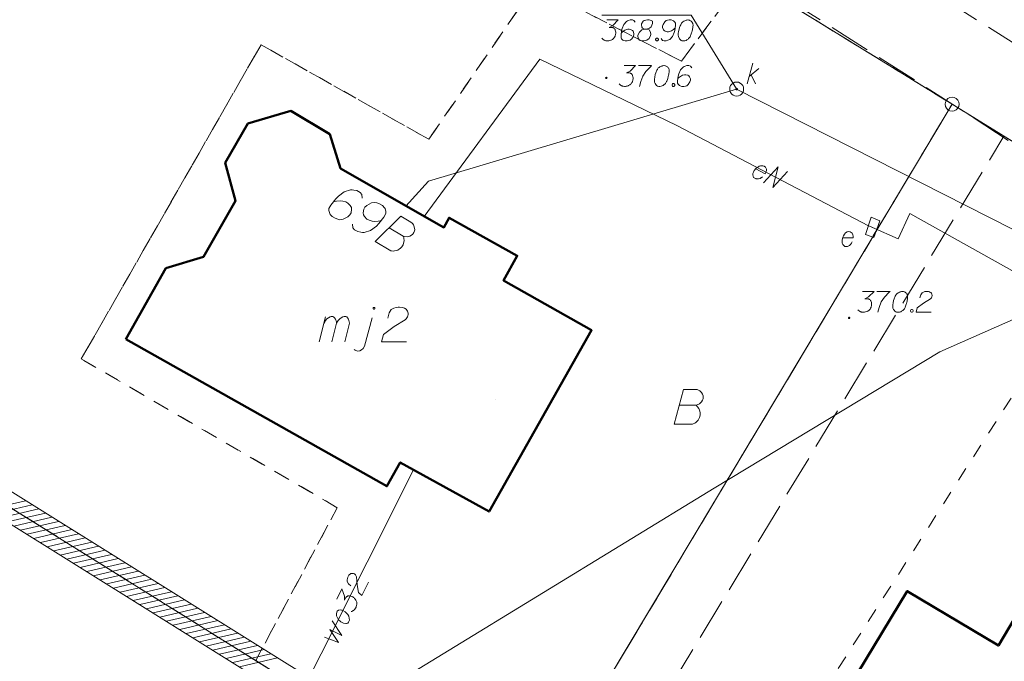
# Model space of a CAD drawing. Header units: metres. Extents: x 5555129 to 5556676, y 5635595 to 5636517.
# Tile 5 of 256: x 5555219 to 5555255, y 5636220 to 5636243. Entities that reach past the tile are written whole.
import ezdxf

# ---------------------------------------------------------------- set-up
doc = ezdxf.new("R2010")
doc.units = ezdxf.units.M
doc.header["$MEASUREMENT"] = 0
for name, pattern in [('L_0_06', [2, 1.5, -0.5]), ('PRZER1-1', [2, 1, -1]), ('PRZER3-1', [4, 3, -1])]:
    doc.linetypes.add(name, pattern=pattern)
for name, color, linetype, lineweight in [('#skartowane', 7, 'Continuous', 18), ('#zakres', 7, 'Continuous', 18), ('#zmodyfikowane', 7, 'Continuous', 18)]:
    doc.layers.add(name, color=color, linetype=linetype, lineweight=lineweight)
for name, color, linetype, lineweight, true_color in [('GEPADR', 7, 'Continuous', 18, 0x0a0909), ('GEPADR_O', 7, 'Continuous', 18, 0x0a0909), ('GEPPGD', 7, 'Continuous', 18, 0x008000), ('GESBZO', 7, 'Continuous', 50, 0x0a0909), ('GESBZO_O', 7, 'Continuous', 50, 0x0a0909), ('GESDZI', 7, 'Continuous', 18, 0x0a0909), ('GESKKL', 7, 'PRZER3-1', 18, 0x008000), ('GESUZY', 7, 'PRZER1-1', 18, 0x008000), ('GESUZY_O', 7, 'PRZER1-1', 18, 0x008000), ('GULENN', 1, 'Continuous', 18, 0xff0000), ('GULENN_O', 1, 'Continuous', 18, 0xff0000), ('GULKSP', 7, 'Continuous', 18, 0x803300), ('GULWLP', 5, 'Continuous', 18, 0x0000ff), ('GULWOP', 5, 'Continuous', 18, 0x0000ff), ('GULWOP_O', 5, 'Continuous', 18, 0x0000ff), ('GUPEPI', 1, 'Continuous', 18, 0xff0000), ('GUPEWB', 1, 'Continuous', 18, 0xff0000), ('GUPKPI', 7, 'Continuous', 18, 0x803300), ('GUPKSD', 7, 'Continuous', 18, 0x803300), ('GUPKSD_O', 7, 'Continuous', 18, 0x803300), ('GUPKSH', 7, 'Continuous', 18, 0x803300), ('GUPKSH_O', 7, 'Continuous', 18, 0x803300), ('GUPKWB', 7, 'Continuous', 18, 0x803300), ('GUPWWB', 5, 'Continuous', 18, 0x0000ff), ('GUSESE', 7, 'Continuous', 18, 0x0a0909), ('GUSESE_O', 7, 'Continuous', 18, 0x0a0909)]:
    doc.layers.add(name, color=color, linetype=linetype, lineweight=lineweight, true_color=true_color)

# ---------------------------------------------------------------- blocks, each defined once
blk = doc.blocks.new('EPPGS')
at = {"color": 0, "flags": 128}
blk.add_lwpolyline([(0.5, 0), (0.475528, -0.154508), (0.404508, -0.293893), (0.293893, -0.404508), (0.154508, -0.475528), (0, -0.5), (-0.154508, -0.475528), (-0.293893, -0.404508), (-0.404508, -0.293893), (-0.475528, -0.154508), (-0.5, 0), (-0.475528, 0.154508), (-0.404508, 0.293893), (-0.293893, 0.404508), (-0.154508, 0.475528), (0, 0.5), (0.154508, 0.475528), (0.293893, 0.404508), (0.404508, 0.293893), (0.475528, 0.154508), (0.5, 0)], close=True, dxfattribs=at)
blk = doc.blocks.new('KOLO_4')
at = {"lineweight": -2}
blk.add_hatch(color=0, dxfattribs=at).paths.add_polyline_path([(0, -0.5), (-0.12941, -0.482963), (-0.25, -0.433013), (-0.353553, -0.353553), (-0.433013, -0.25), (-0.482963, -0.12941), (-0.5, 0), (-0.482963, 0.12941), (-0.433013, 0.25), (-0.353553, 0.353553), (-0.25, 0.433013), (-0.12941, 0.482963), (0, 0.5), (0.12941, 0.482963), (0.25, 0.433013), (0.353553, 0.353553), (0.433013, 0.25), (0.482963, 0.12941), (0.5, 0), (0.482963, -0.12941), (0.433013, -0.25), (0.353553, -0.353553), (0.25, -0.433013), (0.12941, -0.482963)])
blk = doc.blocks.new('POINT')
blk.add_hatch(color=0).paths.add_polyline_path([(-0.000884, -0.0025), (-0.0025, -0.000884), (-0.0025, 0.000884), (0.000884, 0.0025), (0.0025, 0.000884), (0.0025, -0.000884), (0.000884, -0.0025)])
blk = doc.blocks.new('OKRAG_PELNY_2')
at = {"color": 0, "flags": 128}
blk.add_lwpolyline([(0.5, 0), (0.482963, -0.12941), (0.433013, -0.25), (0.353553, -0.353553), (0.25, -0.433013), (0.12941, -0.482963), (0, -0.5), (-0.12941, -0.482963), (-0.25, -0.433013), (-0.353553, -0.353553), (-0.433013, -0.25), (-0.482963, -0.12941), (-0.5, 0), (-0.482963, 0.12941), (-0.433013, 0.25), (-0.353553, 0.353553), (-0.25, 0.433013), (-0.12941, 0.482963), (0, 0.5), (0.12941, 0.482963), (0.25, 0.433013), (0.353553, 0.353553), (0.433013, 0.25), (0.482963, 0.12941), (0.5, 0)], close=True, dxfattribs=at)
blk = doc.blocks.new('POINT_1')
blk.add_hatch(color=0).paths.add_polyline_path([(-0.000884, -0.0025), (-0.0025, -0.000884), (-0.0025, 0.000884), (0.000884, 0.0025), (0.0025, 0.000884), (0.0025, -0.000884), (0.000884, -0.0025)])
blk = doc.blocks.new('*U221')
at = {"layer": 'GUPKSD_O', "color": 36, "linetype": 'ByBlock', "lineweight": 18, "true_color": 0x803300}
for p, q in [((5555245.434, 5636240.582), (5555245.635, 5636241.332)), ((5555245.505, 5636240.848), (5555245.86, 5636241.143)), ((5555245.576, 5636240.907), (5555245.73, 5636240.582))]:
    blk.add_line(p, q, dxfattribs=at)
blk = doc.blocks.new('*U241')
at = {"layer": 'GESBZO_O', "color": 7, "linetype": 'ByBlock', "lineweight": 18}
for p, q in [((5555230.108, 5636231.337), (5555230.335, 5636232.233)), ((5555230.561, 5636231.337), (5555230.728, 5636232.016))]:
    blk.add_line(p, q, dxfattribs=at)
at = {"layer": 'GESBZO_O', "color": 7, "linetype": 'ByBlock', "lineweight": 18, "flags": 128}
blk.add_lwpolyline([(5555230.276, 5636231.996), (5555230.325, 5636232.104), (5555230.374, 5636232.164), (5555230.433, 5636232.203), (5555230.492, 5636232.233), (5555230.532, 5636232.252), (5555230.591, 5636232.252), (5555230.61, 5636232.242), (5555230.65, 5636232.203), (5555230.689, 5636232.154), (5555230.718, 5636232.065), (5555230.728, 5636232.016), (5555230.778, 5636232.104), (5555230.837, 5636232.164), (5555230.896, 5636232.203), (5555230.955, 5636232.233), (5555231.004, 5636232.252), (5555231.053, 5636232.252), (5555231.092, 5636232.242), (5555231.122, 5636232.203), (5555231.152, 5636232.154), (5555231.181, 5636232.065), (5555231.191, 5636232.016), (5555231.024, 5636231.337)], dxfattribs=at)
blk = doc.blocks.new('*U242')
at = {"layer": 'GESBZO_O', "color": 7, "linetype": 'ByBlock', "lineweight": 18}
blk.add_line((5555231.732, 5636231.189), (5555231.998, 5636232.203), dxfattribs=at)
at = {"layer": 'GESBZO_O', "color": 7, "linetype": 'ByBlock', "lineweight": 18, "flags": 128}
for points in [[(5555232.098, 5636232.547), (5555232.098, 5636232.551), (5555232.097, 5636232.554), (5555232.096, 5636232.557), (5555232.095, 5636232.56), (5555232.094, 5636232.563), (5555232.092, 5636232.566), (5555232.09, 5636232.568), (5555232.088, 5636232.571), (5555232.085, 5636232.573), (5555232.082, 5636232.574), (5555232.08, 5636232.576), (5555232.077, 5636232.577), (5555232.073, 5636232.578), (5555232.07, 5636232.578), (5555232.067, 5636232.578), (5555232.064, 5636232.578), (5555232.06, 5636232.578), (5555232.057, 5636232.577), (5555232.054, 5636232.576), (5555232.051, 5636232.574), (5555232.049, 5636232.573), (5555232.046, 5636232.571), (5555232.044, 5636232.568), (5555232.042, 5636232.566), (5555232.04, 5636232.563), (5555232.038, 5636232.56), (5555232.037, 5636232.557), (5555232.036, 5636232.554), (5555232.036, 5636232.551), (5555232.036, 5636232.547), (5555232.036, 5636232.544), (5555232.036, 5636232.541), (5555232.037, 5636232.538), (5555232.038, 5636232.535), (5555232.04, 5636232.532), (5555232.042, 5636232.529), (5555232.044, 5636232.527), (5555232.046, 5636232.524), (5555232.049, 5636232.522), (5555232.051, 5636232.52), (5555232.054, 5636232.519), (5555232.057, 5636232.518), (5555232.06, 5636232.517), (5555232.064, 5636232.516), (5555232.067, 5636232.516), (5555232.07, 5636232.516), (5555232.073, 5636232.517), (5555232.077, 5636232.518), (5555232.08, 5636232.519), (5555232.082, 5636232.52), (5555232.085, 5636232.522), (5555232.088, 5636232.524), (5555232.09, 5636232.527), (5555232.092, 5636232.529), (5555232.094, 5636232.532), (5555232.095, 5636232.535), (5555232.096, 5636232.538), (5555232.097, 5636232.541), (5555232.098, 5636232.544), (5555232.098, 5636232.547)], [(5555231.358, 5636231.071), (5555231.398, 5636231.042), (5555231.476, 5636231.012), (5555231.565, 5636231.022), (5555231.614, 5636231.051), (5555231.673, 5636231.101), (5555231.732, 5636231.189)]]:
    blk.add_lwpolyline(points, dxfattribs=at)

msp = doc.modelspace()

# ---------------------------------------------------------------- hatches: boundary and pattern name
at = {"layer": '#skartowane', "linetype": 'Continuous', "lineweight": 18}
h = msp.add_hatch(color=7, dxfattribs=at)
edge = h.paths.add_edge_path()
edge.add_arc((5555240.39, 5636240.8), 0.045, 0, 360)
at = {"layer": '#zmodyfikowane', "linetype": 'Continuous', "lineweight": 18}
h = msp.add_hatch(color=7, dxfattribs=at)
edge = h.paths.add_edge_path()
edge.add_arc((5555249.09, 5636232.2), 0.045, 0, 360)

# ---------------------------------------------------------------- linework, layer by layer
at = {"layer": '#skartowane', "color": 7, "linetype": 'L_0_06', "lineweight": 18, "flags": 128}
msp.add_lwpolyline([(5555319.91, 5636279.38), (5555323.03, 5636275.28), (5555329.28, 5636268.46), (5555334.03, 5636263.4), (5555345.03, 5636252.49), (5555346.54, 5636251.45), (5555345.73, 5636247.93), (5555332.42, 5636261.49), (5555327.2, 5636266.8), (5555317.86, 5636277.41), (5555315.42, 5636280.01), (5555313.35, 5636281.16), (5555310.91, 5636281.48), (5555308.55, 5636280.93), (5555307.33, 5636278.49), (5555300.21, 5636263.98), (5555298.84, 5636260.31), (5555299.74, 5636259.03), (5555298.26, 5636255.27), (5555297.04, 5636255.1), (5555292.88, 5636247), (5555292.08, 5636246.05), (5555288.59, 5636239.37), (5555285.9, 5636234.86), (5555282.53, 5636231.41), (5555279.83, 5636229.99), (5555275.41, 5636228.95), (5555271.53, 5636229.31), (5555268.13, 5636230.4), (5555264.62, 5636232.17), (5555253.07, 5636239.68), (5555243.27, 5636245.93), (5555229.11, 5636254.41), (5555220.5, 5636258.77), (5555213.45, 5636261.65), (5555208.14, 5636263.06), (5555202.51, 5636263.31), (5555198.72, 5636262.51), (5555193.02, 5636260.05), (5555189.79, 5636257.33), (5555186.81, 5636252.47), (5555184.72, 5636245.33), (5555179.71, 5636245.97), (5555181.09, 5636251.46), (5555182.84, 5636255.67), (5555185.21, 5636259.68), (5555188.88, 5636264.05), (5555188.73, 5636266.82), (5555186.51, 5636270.36), (5555177.24, 5636279.14), (5555172.12, 5636284.35), (5555168.67, 5636288.73), (5555165.68, 5636293.64), (5555163.11, 5636298.61), (5555159.69, 5636305.28), (5555154.96, 5636314.88), (5555157.25, 5636316.15), (5555161.87, 5636306.69), (5555165.41, 5636299.79), (5555167.81, 5636295.12), (5555170.82, 5636290.32), (5555174.09, 5636286.04), (5555178.95, 5636281.15), (5555193.27, 5636269.09), (5555198.74, 5636266.34), (5555202.91, 5636266.53), (5555208.67, 5636266.05), (5555214.33, 5636264.32), (5555221.74, 5636261.36), (5555230.37, 5636257.02), (5555244.89, 5636248.46), (5555254.7, 5636242.22), (5555266.71, 5636234.85), (5555271.59, 5636232.9), (5555275.32, 5636232.51), (5555278.58, 5636233.38), (5555282.52, 5636236.11), (5555285.35, 5636239.7), (5555289.44, 5636247.37), (5555294.78, 5636258.52), (5555297.61, 5636265.12), (5555304.52, 5636279.57), (5555309.3, 5636287.58), (5555310.96, 5636291.13)], dxfattribs=at)
at = {"layer": '#skartowane', "color": 7, "linetype": 'Continuous', "lineweight": 18, "flags": 128}
for points in [[(5555241.02558, 5636241.24376), (5555241.43894, 5636241.24376), (5555241.24402, 5636241.04298), (5555241.11411, 5636240.97798), (5555241.2204, 5636240.97798), (5555241.24402, 5636240.97212), (5555241.25584, 5636240.96617), (5555241.26765, 5636240.96031), (5555241.27946, 5636240.95436), (5555241.30308, 5636240.93669), (5555241.31489, 5636240.91893), (5555241.3267, 5636240.90126), (5555241.33265, 5636240.8835), (5555241.34446, 5636240.84221), (5555241.35032, 5636240.80678), (5555241.35032, 5636240.78902), (5555241.35032, 5636240.7654), (5555241.34446, 5636240.72997), (5555241.33851, 5636240.70635), (5555241.33265, 5636240.68272), (5555241.3267, 5636240.66505), (5555241.32084, 5636240.65324), (5555241.31489, 5636240.64143), (5555241.30903, 5636240.62962), (5555241.29722, 5636240.61186), (5555241.27946, 5636240.58824), (5555241.26179, 5636240.57057), (5555241.24998, 5636240.55876), (5555241.23221, 5636240.54695), (5555241.21454, 5636240.53514), (5555241.19092, 5636240.52333), (5555241.17911, 5636240.51738), (5555241.13773, 5636240.50557), (5555241.1023, 5636240.49971), (5555241.07868, 5636240.49376), (5555241.03739, 5636240.49376), (5555240.99015, 5636240.49971), (5555240.97239, 5636240.50557), (5555240.95472, 5636240.51152), (5555240.93696, 5636240.51738), (5555240.91929, 5636240.52919), (5555240.90153, 5636240.541), (5555240.87205, 5636240.56462), (5555240.85428, 5636240.58824)], [(5555241.53928, 5636241.24376), (5555242.01169, 5636241.24376), (5555241.98221, 5636241.21419), (5555241.81092, 5636241.03117), (5555241.69282, 5636240.86583), (5555241.62195, 5636240.67091), (5555241.57471, 5636240.49376)], [(5555242.46635, 5636241.24376), (5555242.45454, 5636241.24376), (5555242.4191, 5636241.23781), (5555242.39548, 5636241.23195), (5555242.37781, 5636241.226), (5555242.34824, 5636241.21419), (5555242.31281, 5636241.19652), (5555242.28333, 5636241.17876), (5555242.25376, 5636241.15514), (5555242.23609, 5636241.13152), (5555242.21833, 5636241.10204), (5555242.20066, 5636241.07246), (5555242.1829, 5636241.03703), (5555242.17109, 5636241.01341), (5555242.15928, 5636240.97798), (5555242.14161, 5636240.91893), (5555242.12385, 5636240.8304), (5555242.11204, 5636240.75954), (5555242.11204, 5636240.69453), (5555242.11799, 5636240.64729), (5555242.14161, 5636240.59419), (5555242.15928, 5636240.56462), (5555242.18885, 5636240.52919), (5555242.22428, 5636240.50557), (5555242.24195, 5636240.49971), (5555242.27738, 5636240.49376), (5555242.30695, 5636240.49376), (5555242.35419, 5636240.49971), (5555242.39548, 5636240.51152), (5555242.42506, 5636240.52919), (5555242.46635, 5636240.55876), (5555242.48411, 5636240.57643), (5555242.50773, 5636240.60005), (5555242.5254, 5636240.62367), (5555242.53721, 5636240.64143), (5555242.54902, 5636240.67091), (5555242.55497, 5636240.68272), (5555242.56678, 5636240.7123), (5555242.57859, 5636240.74773), (5555242.5904, 5636240.78316), (5555242.59626, 5636240.80678), (5555242.60221, 5636240.82445), (5555242.60807, 5636240.84807), (5555242.61988, 5636240.90126), (5555242.62583, 5636240.93074), (5555242.63169, 5636240.96031), (5555242.63764, 5636241.0016), (5555242.6435, 5636241.05479), (5555242.6435, 5636241.07246), (5555242.63764, 5636241.09609), (5555242.63169, 5636241.11971), (5555242.61402, 5636241.15514), (5555242.59626, 5636241.17876), (5555242.57859, 5636241.19652), (5555242.55497, 5636241.21419), (5555242.53135, 5636241.226), (5555242.51359, 5636241.23195), (5555242.49592, 5636241.23781), (5555242.46635, 5636241.24376)], [(5555243.45246, 5636241.16109), (5555243.40522, 5636241.226), (5555243.35212, 5636241.24376), (5555243.26945, 5636241.24376), (5555243.21039, 5636241.22014), (5555243.17496, 5636241.20833), (5555243.14539, 5636241.19057), (5555243.05091, 5636241.08427), (5555242.986, 5636240.94255), (5555242.96824, 5636240.86583), (5555242.94462, 5636240.69453), (5555242.94462, 5636240.606), (5555242.96824, 5636240.57057), (5555243.01548, 5636240.52333), (5555243.03324, 5636240.51152), (5555243.09229, 5636240.49376), (5555243.16901, 5636240.49376), (5555243.22806, 5636240.50557), (5555243.26945, 5636240.51738), (5555243.3285, 5636240.56462), (5555243.38755, 5636240.6591), (5555243.40522, 5636240.71816), (5555243.40522, 5636240.7654), (5555243.37574, 5636240.84221), (5555243.35212, 5636240.87169), (5555243.31074, 5636240.89531), (5555243.23987, 5636240.91307), (5555243.18677, 5636240.91307), (5555243.12177, 5636240.89531), (5555243.08048, 5636240.87764), (5555243.00962, 5636240.8304), (5555242.97419, 5636240.80083), (5555242.95643, 5636240.78316)], [(5555242.77927, 5636240.59419), (5555242.80884, 5636240.59419), (5555242.82651, 5636240.58238), (5555242.84428, 5636240.55876), (5555242.84428, 5636240.52919), (5555242.82651, 5636240.50557), (5555242.80884, 5636240.49376), (5555242.77927, 5636240.49376), (5555242.7616, 5636240.50557), (5555242.74384, 5636240.52919), (5555242.74384, 5636240.55876), (5555242.7616, 5636240.58238), (5555242.77927, 5636240.59419)]]:
    msp.add_lwpolyline(points, dxfattribs=at)
at = {"layer": '#zakres', "color": 134, "linetype": 'Continuous', "lineweight": 18}
for p, q in [((5555218.21589, 5636225.33467), (5555219.5798, 5636225.65049)), ((5555218.45344, 5636225.18645), (5555219.81735, 5636225.50227)), ((5555218.69099, 5636225.03823), (5555220.0549, 5636225.35405)), ((5555218.92854, 5636224.89), (5555220.29245, 5636225.20582)), ((5555219.16609, 5636224.74178), (5555220.53, 5636225.0576)), ((5555219.40364, 5636224.59356), (5555220.76755, 5636224.90938)), ((5555219.64119, 5636224.44534), (5555221.0051, 5636224.76115)), ((5555219.87874, 5636224.29711), (5555221.24265, 5636224.61293)), ((5555220.11629, 5636224.14889), (5555221.4802, 5636224.46471)), ((5555220.35384, 5636224.00067), (5555221.71775, 5636224.31649)), ((5555220.59138, 5636223.85244), (5555221.9553, 5636224.16826)), ((5555220.82893, 5636223.70422), (5555222.19285, 5636224.02004)), ((5555221.06648, 5636223.556), (5555222.4304, 5636223.87182)), ((5555221.30403, 5636223.40778), (5555222.66795, 5636223.72359)), ((5555221.54158, 5636223.25955), (5555222.9055, 5636223.57537)), ((5555221.77913, 5636223.11133), (5555223.14305, 5636223.42715)), ((5555222.01668, 5636222.96311), (5555223.3806, 5636223.27893)), ((5555222.25423, 5636222.81488), (5555223.61815, 5636223.1307)), ((5555222.49178, 5636222.66666), (5555223.8557, 5636222.98248)), ((5555222.72933, 5636222.51844), (5555224.09325, 5636222.83426)), ((5555222.96688, 5636222.37022), (5555224.3308, 5636222.68603)), ((5555223.20443, 5636222.22199), (5555224.56835, 5636222.53781)), ((5555223.44198, 5636222.07377), (5555224.8059, 5636222.38959)), ((5555223.67953, 5636221.92555), (5555225.04345, 5636222.24137)), ((5555223.91708, 5636221.77732), (5555225.281, 5636222.09314)), ((5555224.15463, 5636221.6291), (5555225.51855, 5636221.94492)), ((5555224.39218, 5636221.48088), (5555225.7561, 5636221.7967)), ((5555224.62973, 5636221.33265), (5555225.99365, 5636221.64847)), ((5555224.86728, 5636221.18443), (5555226.2312, 5636221.50025)), ((5555225.10483, 5636221.03621), (5555226.46875, 5636221.35203)), ((5555225.34238, 5636220.88799), (5555226.7063, 5636221.20381)), ((5555225.57993, 5636220.73976), (5555226.94385, 5636221.05558)), ((5555225.81748, 5636220.59154), (5555227.1814, 5636220.90736)), ((5555226.05503, 5636220.44332), (5555227.41895, 5636220.75914)), ((5555226.29258, 5636220.29509), (5555227.6565, 5636220.61091)), ((5555226.53013, 5636220.14687), (5555227.89405, 5636220.46269)), ((5555226.76768, 5636219.99865), (5555228.1316, 5636220.31447)), ((5555227.00523, 5636219.85043), (5555228.36915, 5636220.16624)), ((5555227.24278, 5636219.7022), (5555228.6067, 5636220.01802))]:
    msp.add_line(p, q, dxfattribs=at)
at = {"layer": '#zakres', "color": 134, "linetype": 'Continuous', "lineweight": 18, "flags": 128}
for points in [[(5555130.40142, 5636305.24038), (5555177.6851, 5636242.45258), (5555199.81153, 5636237.99112), (5555232.89315, 5636217.34935)], [(5555129.6026, 5636304.63881), (5555177.1149, 5636241.54742), (5555199.43606, 5636237.04671), (5555232.36378, 5636216.50096)]]:
    msp.add_lwpolyline(points, dxfattribs=at)
at = {"layer": '#zmodyfikowane', "color": 7, "linetype": 'Continuous', "lineweight": 18, "flags": 128}
for points in [[(5555249.56905, 5636233.15068), (5555249.98241, 5636233.15068), (5555249.7875, 5636232.94991), (5555249.65759, 5636232.88491), (5555249.76388, 5636232.88491), (5555249.7875, 5636232.87905), (5555249.79931, 5636232.8731), (5555249.81112, 5636232.86724), (5555249.82293, 5636232.86129), (5555249.84655, 5636232.84362), (5555249.85836, 5636232.82585), (5555249.87017, 5636232.80818), (5555249.87612, 5636232.79042), (5555249.88793, 5636232.74913), (5555249.89379, 5636232.7137), (5555249.89379, 5636232.69594), (5555249.89379, 5636232.67232), (5555249.88793, 5636232.63689), (5555249.88198, 5636232.61327), (5555249.87612, 5636232.58965), (5555249.87017, 5636232.57198), (5555249.86431, 5636232.56017), (5555249.85836, 5636232.54836), (5555249.8525, 5636232.53655), (5555249.84069, 5636232.51879), (5555249.82293, 5636232.49517), (5555249.80526, 5636232.4775), (5555249.79345, 5636232.46569), (5555249.77569, 5636232.45388), (5555249.75802, 5636232.44207), (5555249.7344, 5636232.43026), (5555249.72259, 5636232.4243), (5555249.68121, 5636232.41249), (5555249.64577, 5636232.40663), (5555249.62215, 5636232.40068), (5555249.58086, 5636232.40068), (5555249.53362, 5636232.40663), (5555249.51586, 5636232.41249), (5555249.49819, 5636232.41844), (5555249.48043, 5636232.4243), (5555249.46276, 5636232.43611), (5555249.445, 5636232.44792), (5555249.41552, 5636232.47155), (5555249.39776, 5636232.49517)], [(5555250.08276, 5636233.15068), (5555250.55517, 5636233.15068), (5555250.52569, 5636233.12111), (5555250.35439, 5636232.9381), (5555250.23629, 5636232.77275), (5555250.16543, 5636232.57784), (5555250.11819, 5636232.40068)], [(5555251.00982, 5636233.15068), (5555250.99801, 5636233.15068), (5555250.96258, 5636233.14473), (5555250.93896, 5636233.13887), (5555250.92129, 5636233.13292), (5555250.89172, 5636233.12111), (5555250.85629, 5636233.10344), (5555250.82681, 5636233.08568), (5555250.79723, 5636233.06206), (5555250.77956, 5636233.03844), (5555250.7618, 5636233.00896), (5555250.74413, 5636232.97939), (5555250.72637, 5636232.94396), (5555250.71456, 5636232.92034), (5555250.70275, 5636232.88491), (5555250.68508, 5636232.82585), (5555250.66732, 5636232.73732), (5555250.65551, 5636232.66646), (5555250.65551, 5636232.60146), (5555250.66146, 5636232.55422), (5555250.68508, 5636232.50112), (5555250.70275, 5636232.47155), (5555250.73232, 5636232.43611), (5555250.76775, 5636232.41249), (5555250.78542, 5636232.40663), (5555250.82085, 5636232.40068), (5555250.85043, 5636232.40068), (5555250.89767, 5636232.40663), (5555250.93896, 5636232.41844), (5555250.96853, 5636232.43611), (5555251.00982, 5636232.46569), (5555251.02758, 5636232.48336), (5555251.0512, 5636232.50698), (5555251.06887, 5636232.5306), (5555251.08068, 5636232.54836), (5555251.09249, 5636232.57784), (5555251.09844, 5636232.58965), (5555251.11025, 5636232.61922), (5555251.12206, 5636232.65465), (5555251.13387, 5636232.69008), (5555251.13973, 5636232.7137), (5555251.14568, 5636232.73137), (5555251.15154, 5636232.75499), (5555251.16335, 5636232.80818), (5555251.1693, 5636232.83766), (5555251.17516, 5636232.86724), (5555251.18111, 5636232.90853), (5555251.18697, 5636232.96172), (5555251.18697, 5636232.97939), (5555251.18111, 5636233.00301), (5555251.17516, 5636233.02663), (5555251.15749, 5636233.06206), (5555251.13973, 5636233.08568), (5555251.12206, 5636233.10344), (5555251.09844, 5636233.12111), (5555251.07482, 5636233.13292), (5555251.05706, 5636233.13887), (5555251.03939, 5636233.14473), (5555251.00982, 5636233.15068)], [(5555251.62395, 5636232.91448), (5555251.65343, 5636233.02663), (5555251.70068, 5636233.09749), (5555251.75387, 5636233.12706), (5555251.80697, 5636233.14473), (5555251.84835, 5636233.15068), (5555251.87783, 5636233.15068), (5555251.93102, 5636233.14473), (5555251.96645, 5636233.13292), (5555251.98412, 5636233.12706), (5555252.01955, 5636233.1093), (5555252.03732, 5636233.08568), (5555252.04913, 5636233.06206), (5555252.05499, 5636233.04439), (5555252.06094, 5636233.02077), (5555252.06094, 5636232.9912), (5555252.05499, 5636232.96172), (5555252.04913, 5636232.94396), (5555252.03732, 5636232.92034), (5555252.01955, 5636232.89672), (5555252.00188, 5636232.87905), (5555251.75973, 5636232.73137), (5555251.52947, 5636232.56017), (5555251.48809, 5636232.40068), (5555252.02551, 5636232.40068)], [(5555251.32275, 5636232.50112), (5555251.35232, 5636232.50112), (5555251.36999, 5636232.48931), (5555251.38775, 5636232.46569), (5555251.38775, 5636232.43611), (5555251.36999, 5636232.41249), (5555251.35232, 5636232.40068), (5555251.32275, 5636232.40068), (5555251.30508, 5636232.41249), (5555251.28732, 5636232.43611), (5555251.28732, 5636232.46569), (5555251.30508, 5636232.48931), (5555251.32275, 5636232.50112)]]:
    msp.add_lwpolyline(points, dxfattribs=at)
at = {"layer": 'GEPADR_O', "color": 7, "linetype": 'Continuous', "lineweight": 18, "flags": 128}
for points in [[(5555231.64437, 5636236.49062), (5555231.63091, 5636236.62374), (5555231.56939, 5636236.69392), (5555231.45039, 5636236.76337), (5555231.34555, 5636236.77898), (5555231.28462, 5636236.79175), (5555231.22714, 5636236.79103), (5555231.00184, 5636236.7174), (5555230.78934, 5636236.56793), (5555230.69931, 5636236.47242), (5555230.52141, 5636236.2457), (5555230.44703, 5636236.11826), (5555230.45126, 5636236.04742), (5555230.47957, 5636235.93973), (5555230.49522, 5636235.9078), (5555230.5653, 5636235.83263), (5555230.67573, 5636235.76817), (5555230.77065, 5636235.73556), (5555230.84014, 5636235.7178), (5555230.96483, 5636235.73619), (5555231.12921, 5636235.82258), (5555231.20426, 5636235.89273), (5555231.24394, 5636235.96073), (5555231.26604, 5636236.09607), (5555231.25681, 5636236.15835), (5555231.21709, 5636236.22711), (5555231.13001, 5636236.31221), (5555231.05357, 5636236.35682), (5555230.94508, 5636236.38587), (5555230.8708, 5636236.39512), (5555230.72911, 5636236.38665), (5555230.65327, 5636236.37385), (5555230.61286, 5636236.36334)], [(5555231.29763, 5636235.56474), (5555231.31109, 5636235.43162), (5555231.37274, 5636235.36137), (5555231.49174, 5636235.29191), (5555231.59658, 5636235.2763), (5555231.65751, 5636235.26353), (5555231.71486, 5636235.26433), (5555231.94016, 5636235.33796), (5555232.1528, 5636235.48735), (5555232.24268, 5636235.58294), (5555232.42059, 5636235.80966), (5555232.49497, 5636235.9371), (5555232.49074, 5636236.00794), (5555232.46243, 5636236.11563), (5555232.44691, 5636236.14748), (5555232.37683, 5636236.22265), (5555232.26627, 5636236.28719), (5555232.17134, 5636236.3198), (5555232.10199, 5636236.33749), (5555231.9773, 5636236.3191), (5555231.81292, 5636236.2327), (5555231.73774, 5636236.16263), (5555231.69806, 5636236.09462), (5555231.67609, 5636235.95921), (5555231.68532, 5636235.89694), (5555231.72491, 5636235.82825), (5555231.81199, 5636235.74315), (5555231.88856, 5636235.69846), (5555231.99692, 5636235.66949), (5555232.07133, 5636235.66016), (5555232.21302, 5636235.66863), (5555232.28886, 5636235.68143), (5555232.32914, 5636235.69202)], [(5555232.60753, 5636235.42706), (5555233.11754, 5636235.1294), (5555233.15646, 5636235.11799), (5555233.25274, 5636235.10738), (5555233.34707, 5636235.13218), (5555233.41084, 5636235.16334), (5555233.4576, 5636235.20441), (5555233.47245, 5636235.22985), (5555233.49229, 5636235.26385), (5555233.50721, 5636235.28941), (5555233.5249, 5636235.35877), (5555233.51575, 5636235.42118), (5555233.49451, 5636235.50195), (5555233.47887, 5636235.53387), (5555233.45479, 5636235.57071), (5555233.43428, 5636235.59399), (5555233.38828, 5636235.63233), (5555233.02271, 5636235.84569), (5555232.10361, 5636234.93479), (5555232.66462, 5636234.60736), (5555232.69518, 5636234.60101), (5555232.76103, 5636234.59667), (5555232.79638, 5636234.59883), (5555232.91764, 5636234.63071), (5555232.98633, 5636234.6703), (5555233.00968, 5636234.69094), (5555233.06637, 5636234.74902), (5555233.10606, 5636234.81702), (5555233.12739, 5636234.87294), (5555233.13867, 5636234.91194), (5555233.143, 5636234.97779), (5555233.13877, 5636235.04863), (5555233.13169, 5636235.07555), (5555233.11754, 5636235.1294)]]:
    msp.add_lwpolyline(points, dxfattribs=at)
at = {"layer": 'GESBZO', "color": 7, "linetype": 'Continuous', "lineweight": 50, "flags": 128}
for points in [[(5555223.17, 5636231.44), (5555224.61, 5636233.98), (5555225.96, 5636234.39), (5555227.1, 5636236.39), (5555226.74, 5636237.76), (5555227.55, 5636239.17), (5555229.09, 5636239.62), (5555230.48, 5636238.79), (5555230.87, 5636237.55), (5555234.57, 5636235.44), (5555234.76, 5636235.79), (5555237.2, 5636234.43), (5555236.71, 5636233.54), (5555239.86, 5636231.76), (5555236.19, 5636225.26), (5555233.01, 5636227.02), (5555232.53, 5636226.17), (5555223.17, 5636231.44)], [(5555254.40398, 5636206.86363), (5555246.00138, 5636211.73763), (5555249.65911, 5636217.92104), (5555248.79224, 5636218.47456), (5555251.17352, 5636222.41412), (5555254.43709, 5636220.45751), (5555255.55565, 5636222.34162), (5555258.4571, 5636220.56084), (5555257.4125, 5636218.72343), (5555260.75385, 5636216.8216), (5555258.36077, 5636212.82875), (5555258.00869, 5636213.09085), (5555254.40398, 5636206.86363)]]:
    msp.add_lwpolyline(points, close=True, dxfattribs=at)
at = {"layer": 'GESBZO_O', "color": 7, "linetype": 'Continuous', "lineweight": 18, "flags": 128}
msp.add_lwpolyline([(5555232.55899, 5636232.19315), (5555232.60812, 5636232.38007), (5555232.68686, 5636232.49817), (5555232.77551, 5636232.54746), (5555232.86401, 5636232.57691), (5555232.93298, 5636232.58683), (5555232.98211, 5636232.58683), (5555233.07077, 5636232.57691), (5555233.12982, 5636232.55723), (5555233.15927, 5636232.54746), (5555233.21832, 5636232.51786), (5555233.24792, 5636232.47849), (5555233.26761, 5636232.43912), (5555233.27737, 5636232.40967), (5555233.28729, 5636232.37031), (5555233.28729, 5636232.32102), (5555233.27737, 5636232.27189), (5555233.26761, 5636232.24228), (5555233.24792, 5636232.20292), (5555233.21832, 5636232.16355), (5555233.18887, 5636232.1341), (5555232.78528, 5636231.88798), (5555232.40152, 5636231.60264), (5555232.33255, 5636231.33683), (5555233.22824, 5636231.33683)], dxfattribs=at)
at = {"layer": 'GESDZI', "color": 96, "linetype": 'Continuous', "lineweight": 18, "flags": 128}
for points in [[(5555280.77743, 5636227.56838), (5555269.59986, 5636229.49525), (5555252.77871, 5636239.85712), (5555235.06476, 5636250.76893), (5555217.68757, 5636259.62764), (5555207.1151, 5636262.6587), (5555196.15203, 5636261.30926), (5555188.12482, 5636254.90459), (5555186.35108, 5636245.8009), (5555184.84592, 5636238.08381), (5555184.7582, 5636205.85954), (5555186.2154, 5636197.47754)], [(5555184.7582, 5636205.85954), (5555184.84592, 5636238.08381), (5555186.35108, 5636245.8009), (5555237.32111, 5636213.99635), (5555252.77871, 5636239.85712), (5555269.59986, 5636229.49525), (5555280.77743, 5636227.56838), (5555285.04465, 5636223.35372), (5555298.92385, 5636211.27442), (5555290.47404, 5636196.61702), (5555286.06709, 5636191.38205)]]:
    msp.add_lwpolyline(points, dxfattribs=at)
msp.add_lwpolyline([(5555186.35108, 5636245.8009), (5555188.12482, 5636254.90459), (5555196.15203, 5636261.30926), (5555207.1151, 5636262.6587), (5555217.68757, 5636259.62764), (5555235.06476, 5636250.76893), (5555252.77871, 5636239.85712), (5555237.32111, 5636213.99635), (5555186.35108, 5636245.8009)], close=True, dxfattribs=at)
at = {"layer": 'GESKKL', "color": 96, "linetype": 'PRZER3-1', "lineweight": 18, "ltscale": 0.5, "true_color": 0x008000}
msp.add_lwpolyline([(5555242.53624, 5636197.82116), (5555245.04026, 5636203.58771), (5555236.49947, 5636208.77571), (5555254.63543, 5636238.70885), (5555252.77871, 5636239.85712), (5555237.32111, 5636213.99635), (5555227.83, 5636219.92), (5555186.35108, 5636245.8009), (5555184.84592, 5636238.08381), (5555184.7582, 5636205.85954)], dxfattribs=at)
at = {"layer": 'GESUZY', "color": 96, "linetype": 'PRZER1-1', "lineweight": 18, "ltscale": 0.5, "true_color": 0x008000}
msp.add_lwpolyline([(5555186.2154, 5636197.47754), (5555184.7582, 5636205.85954), (5555184.84592, 5636238.08381), (5555186.35108, 5636245.8009), (5555188.12482, 5636254.90459), (5555196.15203, 5636261.30926), (5555207.1151, 5636262.6587), (5555217.68757, 5636259.62764), (5555235.06476, 5636250.76893), (5555245.34, 5636244.44), (5555252.77871, 5636239.85712), (5555254.63543, 5636238.70885), (5555259.11964, 5636235.94966), (5555269.59986, 5636229.49525), (5555274.28994, 5636228.68146), (5555280.77743, 5636227.56838)], dxfattribs=at)
for points in [[(5555245.34, 5636244.44), (5555235.06476, 5636250.76893), (5555217.68757, 5636259.62764), (5555207.1151, 5636262.6587), (5555196.15203, 5636261.30926), (5555188.12482, 5636254.90459), (5555186.35108, 5636245.8009), (5555227.83, 5636219.92), (5555230.75, 5636225.4), (5555221.58, 5636230.73), (5555228.02, 5636241.99), (5555234.03, 5636238.6), (5555237.82, 5636244.1), (5555243.08, 5636241.4), (5555245.34, 5636244.44)], [(5555252.77871, 5636239.85712), (5555245.34, 5636244.44), (5555243.08, 5636241.4), (5555237.82, 5636244.1), (5555234.03, 5636238.6), (5555228.02, 5636241.99), (5555221.58, 5636230.73), (5555230.75, 5636225.4), (5555227.83, 5636219.92), (5555237.32111, 5636213.99635), (5555252.77871, 5636239.85712)], [(5555259.11964, 5636235.94966), (5555269.59986, 5636229.49525), (5555274.28994, 5636228.68146), (5555258.30881, 5636202.08851), (5555243.31643, 5636211.21145), (5555259.11964, 5636235.94966)]]:
    msp.add_lwpolyline(points, close=True, dxfattribs=at)
at = {"layer": 'GESUZY_O', "color": 96, "linetype": 'Continuous', "lineweight": 18, "true_color": 0x008000, "flags": 128}
msp.add_lwpolyline([(5555243.01315, 5636229.06978), (5555243.60366, 5636229.06978), (5555243.64303, 5636229.07955), (5555243.73153, 5636229.11891), (5555243.8005, 5636229.18788), (5555243.83987, 5636229.24693), (5555243.85955, 5636229.30599), (5555243.85955, 5636229.33544), (5555243.85955, 5636229.3748), (5555243.85955, 5636229.40441), (5555243.83987, 5636229.47322), (5555243.8005, 5636229.52251), (5555243.74145, 5636229.58156), (5555243.71185, 5636229.60124), (5555243.67248, 5636229.62093), (5555243.64303, 5636229.63069), (5555243.58398, 5636229.64061), (5555243.1607, 5636229.64061), (5555242.82608, 5636228.39061), (5555243.47564, 5636228.39061), (5555243.50525, 5636228.40053), (5555243.5643, 5636228.42998), (5555243.59375, 5636228.44966), (5555243.6824, 5636228.53832), (5555243.72177, 5636228.60713), (5555243.73153, 5636228.63674), (5555243.75122, 5636228.71547), (5555243.75122, 5636228.79421), (5555243.74145, 5636228.85326), (5555243.73153, 5636228.89263), (5555243.70208, 5636228.95168), (5555243.66272, 5636229.01073), (5555243.64303, 5636229.03041), (5555243.60366, 5636229.06978)], dxfattribs=at)
at = {"layer": 'GULENN', "color": 1, "linetype": 'Continuous', "lineweight": 18, "true_color": 0xff0000}
for p, q in [((5555251.2643, 5636235.94689), (5555250.85109, 5636235.0347)), ((5555261.28097, 5636230.3317), (5555251.2643, 5636235.94689)), ((5555249.78, 5636235.5), (5555249.935, 5636235.435)), ((5555249.93, 5636235.445), (5555250.85109, 5636235.0347))]:
    msp.add_line(p, q, dxfattribs=at)
at = {"layer": 'GULENN', "color": 1, "linetype": 'Continuous', "lineweight": 18, "true_color": 0xff0000, "flags": 128}
msp.add_lwpolyline([(5555233.87, 5636235.83), (5555238.01, 5636241.47), (5555242.92, 5636239.09), (5555249.78, 5636235.5)], dxfattribs=at)
at = {"layer": 'GULENN_O', "color": 1, "linetype": 'Continuous', "lineweight": 18, "flags": 128}
for points in [[(5555245.74365, 5636237.54236), (5555246.0785, 5636237.36713), (5555246.11107, 5636237.41673), (5555246.12523, 5636237.46925), (5555246.12897, 5636237.52733), (5555246.0908, 5636237.60724), (5555246.04124, 5636237.63989), (5555245.99391, 5636237.65133), (5555245.91997, 5636237.65004), (5555245.86412, 5636237.63256), (5555245.80263, 5636237.59148), (5555245.7598, 5636237.56057), (5555245.6923, 5636237.48254), (5555245.6622, 5636237.42503), (5555245.64281, 5636237.37514), (5555245.63656, 5636237.32509), (5555245.66925, 5636237.23472), (5555245.70835, 5636237.20755), (5555245.75296, 5636237.19091), (5555245.75823, 5636237.18815), (5555245.84264, 5636237.18397), (5555245.89845, 5636237.20137), (5555245.92782, 5636237.21938), (5555245.9358, 5636237.22181), (5555245.98659, 5636237.25527)], [(5555246.02746, 5636237.04055), (5555246.5531, 5636237.61196), (5555246.35184, 5636236.87079), (5555246.87748, 5636237.4422)]]:
    msp.add_lwpolyline(points, dxfattribs=at)
at = {"layer": 'GULKSP', "color": 36, "linetype": 'Continuous', "lineweight": 18, "true_color": 0x803300, "flags": 128}
msp.add_lwpolyline([(5555233.21, 5636236.2), (5555234.02, 5636237.1), (5555245.06, 5636240.4), (5555278.83704, 5636223.25325)], dxfattribs=at)
at = {"layer": 'GULWLP', "color": 5, "linetype": 'Continuous', "lineweight": 18, "true_color": 0x0000ff, "flags": 128}
for points in [[(5555281.17533, 5636223.73931), (5555280.2522, 5636224.26559), (5555261.57566, 5636235.05674), (5555252.34425, 5636230.98733)], [(5555216.00159, 5636208.1098), (5555226.15562, 5636214.91849), (5555228.43, 5636216.42), (5555244.24965, 5636226.09819), (5555252.34425, 5636230.98733)]]:
    msp.add_lwpolyline(points, dxfattribs=at)
at = {"layer": 'GULWOP', "color": 5, "linetype": 'Continuous', "lineweight": 18, "true_color": 0x0000ff, "flags": 128}
msp.add_lwpolyline([(5555233.48, 5636226.76), (5555228.51, 5636216.86), (5555228.43, 5636216.42)], dxfattribs=at)
at = {"layer": 'GULWOP_O', "color": 5, "linetype": 'Continuous', "lineweight": 18, "flags": 128}
for points in [[(5555231.23648, 5636222.60037), (5555231.14948, 5636222.67704), (5555231.10734, 5636222.75105), (5555231.10478, 5636222.81186), (5555231.11281, 5636222.86724), (5555231.12606, 5636222.90689), (5555231.13929, 5636222.93324), (5555231.16847, 5636222.97811), (5555231.19492, 5636223.00447), (5555231.20809, 5636223.01764), (5555231.23986, 5636223.04133), (5555231.26893, 5636223.04661), (5555231.29534, 5636223.04657), (5555231.31376, 5636223.04387), (5555231.33754, 5636223.0386), (5555231.36397, 5636223.02533), (5555231.38765, 5636223.00678), (5555231.40089, 5636222.99358), (5555231.4167, 5636222.97243), (5555231.42984, 5636222.94595), (5555231.43771, 5636222.92224), (5555231.46104, 5636222.63956), (5555231.51074, 5636222.35697), (5555231.63471, 5636222.24843), (5555231.87582, 5636222.72872)], [(5555230.73395, 5636222.12583), (5555230.91941, 5636222.49525), (5555231.01139, 5636222.23098), (5555231.0112, 5636222.08571), (5555231.05889, 5636222.1807), (5555231.07472, 5636222.19918), (5555231.08534, 5636222.20707), (5555231.09587, 5636222.21499), (5555231.10649, 5636222.22288), (5555231.13288, 5636222.23606), (5555231.15405, 5636222.23865), (5555231.17514, 5636222.24127), (5555231.19368, 5636222.23862), (5555231.23588, 5636222.23065), (5555231.27018, 5636222.21999), (5555231.28605, 5636222.21203), (5555231.30716, 5636222.20143), (5555231.3362, 5636222.18029), (5555231.35464, 5636222.16438), (5555231.37312, 5636222.14854), (5555231.38624, 5636222.1353), (5555231.39417, 5636222.12476), (5555231.40205, 5636222.11415), (5555231.40998, 5636222.10361), (5555231.42055, 5636222.08509), (5555231.43369, 5636222.05862), (5555231.44156, 5636222.0349), (5555231.44681, 5636222.01904), (5555231.4494, 5636221.99787), (5555231.45203, 5636221.97678), (5555231.45198, 5636221.95037), (5555231.452, 5636221.93715), (5555231.44399, 5636221.89487), (5555231.43333, 5636221.86057), (5555231.42805, 5636221.83679), (5555231.40953, 5636221.79989), (5555231.38301, 5636221.76034), (5555231.36981, 5636221.7471), (5555231.35656, 5636221.73398), (5555231.34336, 5636221.72073), (5555231.32487, 5636221.71024), (5555231.30635, 5636221.69966), (5555231.27202, 5636221.68392), (5555231.24294, 5636221.67864)], [(5555230.73058, 5636221.65834), (5555230.74914, 5636221.69532), (5555230.79145, 5636221.72695), (5555230.87065, 5636221.74004), (5555230.89971, 5636221.73201), (5555230.92873, 5636221.7241), (5555230.94984, 5636221.71351), (5555231.02904, 5636221.67374), (5555231.07384, 5636221.63138), (5555231.12395, 5636221.57324), (5555231.16083, 5636221.51508), (5555231.18179, 5636221.43848), (5555231.19491, 5636221.37238), (5555231.15519, 5636221.29326), (5555231.12873, 5636221.26689), (5555231.08641, 5636221.24849), (5555231.0521, 5636221.24585), (5555230.97817, 5636221.25653), (5555230.88317, 5636221.30422), (5555230.85681, 5636221.33067), (5555230.79876, 5636221.38624), (5555230.77245, 5636221.42588), (5555230.75664, 5636221.44703), (5555230.72504, 5636221.52897), (5555230.71987, 5636221.59764), (5555230.73058, 5636221.65834)], [(5555230.28804, 5636220.76378), (5555230.78953, 5636220.56488), (5555230.47863, 5636221.03812), (5555230.91937, 5636220.82352), (5555230.56892, 5636221.3496)]]:
    msp.add_lwpolyline(points, dxfattribs=at)
at = {"layer": 'GUPKSH_O', "color": 7, "linetype": 'Continuous', "lineweight": 18, "flags": 128}
msp.add_lwpolyline([(5555240.23159, 5636243.04786), (5555243.43477, 5636243.04786), (5555245.05239, 5636240.40327)], dxfattribs=at)
at = {"layer": 'GUPKSH_O', "color": 36, "linetype": 'Continuous', "lineweight": 18, "true_color": 0x803300, "flags": 128}
for points in [[(5555240.40288, 5636242.87536), (5555240.81624, 5636242.87536), (5555240.62133, 5636242.67459), (5555240.49141, 5636242.60958), (5555240.59771, 5636242.60958), (5555240.62133, 5636242.60372), (5555240.63314, 5636242.59777), (5555240.64495, 5636242.59191), (5555240.65676, 5636242.58596), (5555240.68038, 5636242.56829), (5555240.69219, 5636242.55053), (5555240.704, 5636242.53286), (5555240.70995, 5636242.5151), (5555240.72176, 5636242.47381), (5555240.72762, 5636242.43838), (5555240.72762, 5636242.42062), (5555240.72762, 5636242.397), (5555240.72176, 5636242.36157), (5555240.71581, 5636242.33795), (5555240.70995, 5636242.31433), (5555240.704, 5636242.29666), (5555240.69814, 5636242.28485), (5555240.69219, 5636242.27304), (5555240.68633, 5636242.26123), (5555240.67452, 5636242.24346), (5555240.65676, 5636242.21984), (5555240.63909, 5636242.20217), (5555240.62728, 5636242.19036), (5555240.60952, 5636242.17855), (5555240.59185, 5636242.16674), (5555240.56823, 5636242.15493), (5555240.55641, 5636242.14898), (5555240.51503, 5636242.13717), (5555240.4796, 5636242.13131), (5555240.45598, 5636242.12536), (5555240.41469, 5636242.12536), (5555240.36745, 5636242.13131), (5555240.34969, 5636242.13717), (5555240.33202, 5636242.14312), (5555240.31426, 5636242.14898), (5555240.29659, 5636242.16079), (5555240.27883, 5636242.1726), (5555240.24935, 5636242.19622), (5555240.23159, 5636242.21984)], [(5555241.42443, 5636242.79269), (5555241.37718, 5636242.8576), (5555241.32408, 5636242.87536), (5555241.24141, 5636242.87536), (5555241.18236, 5636242.85174), (5555241.14693, 5636242.83993), (5555241.11736, 5636242.82217), (5555241.02288, 5636242.71588), (5555240.95797, 5636242.57415), (5555240.9402, 5636242.49743), (5555240.91658, 5636242.32614), (5555240.91658, 5636242.2376), (5555240.9402, 5636242.20217), (5555240.98744, 5636242.15493), (5555241.00521, 5636242.14312), (5555241.06426, 5636242.12536), (5555241.14098, 5636242.12536), (5555241.20003, 5636242.13717), (5555241.24141, 5636242.14898), (5555241.30046, 5636242.19622), (5555241.35952, 5636242.29071), (5555241.37718, 5636242.34976), (5555241.37718, 5636242.397), (5555241.3477, 5636242.47381), (5555241.32408, 5636242.50329), (5555241.2827, 5636242.52691), (5555241.21184, 5636242.54467), (5555241.15874, 5636242.54467), (5555241.09374, 5636242.52691), (5555241.05245, 5636242.50924), (5555240.98159, 5636242.462), (5555240.94615, 5636242.43243), (5555240.92839, 5636242.41476)], [(5555241.76097, 5636242.55053), (5555241.84365, 5636242.55053), (5555241.86727, 5636242.55648), (5555241.93813, 5636242.58596), (5555241.99132, 5636242.6332), (5555242.05037, 5636242.74545), (5555242.04442, 5636242.82812), (5555242.00313, 5636242.8576), (5555241.92046, 5636242.87536), (5555241.86141, 5636242.87536), (5555241.74916, 5636242.8576), (5555241.71373, 5636242.82812), (5555241.65468, 5636242.7395), (5555241.64882, 5636242.71002), (5555241.66063, 5636242.62139), (5555241.68425, 5636242.58596), (5555241.76097, 5636242.55053), (5555241.66649, 5636242.52691), (5555241.57796, 5636242.43838), (5555241.53072, 5636242.34976), (5555241.52477, 5636242.32028), (5555241.53072, 5636242.20803), (5555241.58382, 5636242.14898), (5555241.65468, 5636242.12536), (5555241.72554, 5636242.12536), (5555241.83779, 5636242.15493), (5555241.92046, 5636242.20803), (5555241.97356, 5636242.31433), (5555241.97951, 5636242.34976), (5555241.97356, 5636242.44424), (5555241.92632, 5636242.52691), (5555241.84365, 5636242.55053)], [(5555242.35735, 5636242.20803), (5555242.40459, 5636242.14312), (5555242.45778, 5636242.12536), (5555242.54045, 5636242.12536), (5555242.59951, 5636242.14898), (5555242.63494, 5636242.16079), (5555242.66442, 5636242.17855), (5555242.7589, 5636242.28485), (5555242.8239, 5636242.42657), (5555242.84157, 5636242.50329), (5555242.86519, 5636242.67459), (5555242.86519, 5636242.76312), (5555242.84157, 5636242.79855), (5555242.79433, 5636242.84579), (5555242.77666, 5636242.8576), (5555242.71761, 5636242.87536), (5555242.6408, 5636242.87536), (5555242.58174, 5636242.86355), (5555242.54045, 5636242.85174), (5555242.4814, 5636242.8045), (5555242.42235, 5636242.71002), (5555242.40459, 5636242.65097), (5555242.40459, 5636242.60372), (5555242.43416, 5636242.52691), (5555242.45778, 5636242.49743), (5555242.49907, 5636242.47381), (5555242.56993, 5636242.45605), (5555242.62313, 5636242.45605), (5555242.68804, 5636242.47381), (5555242.72942, 5636242.49148), (5555242.80028, 5636242.53872), (5555242.83571, 5636242.56829), (5555242.85338, 5636242.58596)], [(5555243.31984, 5636242.87536), (5555243.30803, 5636242.87536), (5555243.2726, 5636242.86941), (5555243.24898, 5636242.86355), (5555243.23131, 5636242.8576), (5555243.20174, 5636242.84579), (5555243.16631, 5636242.82812), (5555243.13683, 5636242.81036), (5555243.10726, 5636242.78674), (5555243.08959, 5636242.76312), (5555243.07183, 5636242.73364), (5555243.05416, 5636242.70407), (5555243.0364, 5636242.66864), (5555243.02458, 5636242.64501), (5555243.01277, 5636242.60958), (5555242.9951, 5636242.55053), (5555242.97734, 5636242.462), (5555242.96553, 5636242.39114), (5555242.96553, 5636242.32614), (5555242.97148, 5636242.2789), (5555242.9951, 5636242.22579), (5555243.01277, 5636242.19622), (5555243.04235, 5636242.16079), (5555243.07778, 5636242.13717), (5555243.09545, 5636242.13131), (5555243.13088, 5636242.12536), (5555243.16045, 5636242.12536), (5555243.20769, 5636242.13131), (5555243.24898, 5636242.14312), (5555243.27855, 5636242.16079), (5555243.31984, 5636242.19036), (5555243.3376, 5636242.20803), (5555243.36122, 5636242.23165), (5555243.37889, 5636242.25527), (5555243.3907, 5636242.27304), (5555243.40251, 5636242.30252), (5555243.40847, 5636242.31433), (5555243.42028, 5636242.3439), (5555243.43209, 5636242.37933), (5555243.4439, 5636242.41476), (5555243.44976, 5636242.43838), (5555243.45571, 5636242.45605), (5555243.46157, 5636242.47967), (5555243.47338, 5636242.53286), (5555243.47933, 5636242.56234), (5555243.48519, 5636242.59191), (5555243.49114, 5636242.6332), (5555243.497, 5636242.6864), (5555243.497, 5636242.70407), (5555243.49114, 5636242.72769), (5555243.48519, 5636242.75131), (5555243.46752, 5636242.78674), (5555243.44976, 5636242.81036), (5555243.43209, 5636242.82812), (5555243.40847, 5636242.84579), (5555243.38484, 5636242.8576), (5555243.36708, 5636242.86355), (5555243.34941, 5636242.86941), (5555243.31984, 5636242.87536)], [(5555242.192, 5636242.22579), (5555242.22158, 5636242.22579), (5555242.23925, 5636242.21398), (5555242.25701, 5636242.19036), (5555242.25701, 5636242.16079), (5555242.23925, 5636242.13717), (5555242.22158, 5636242.12536), (5555242.192, 5636242.12536), (5555242.17433, 5636242.13717), (5555242.15657, 5636242.16079), (5555242.15657, 5636242.19036), (5555242.17433, 5636242.21398), (5555242.192, 5636242.22579)]]:
    msp.add_lwpolyline(points, dxfattribs=at)
at = {"layer": 'GUSESE', "color": 7, "linetype": 'Continuous', "lineweight": 18, "flags": 128}
msp.add_lwpolyline([(5555249.68, 5636235.19), (5555249.88, 5636235.81), (5555250.19, 5636235.68), (5555249.98, 5636235.08), (5555249.68, 5636235.19)], close=True, dxfattribs=at)
at = {"layer": 'GUSESE_O', "color": 7, "linetype": 'Continuous', "lineweight": 18, "flags": 128}
msp.add_lwpolyline([(5555248.85404, 5636235.06745), (5555249.23197, 5636235.06745), (5555249.23782, 5636235.12651), (5555249.22601, 5636235.17961), (5555249.20239, 5636235.2328), (5555249.13153, 5636235.2859), (5555249.07248, 5636235.29185), (5555249.02524, 5636235.28004), (5555248.96033, 5636235.24461), (5555248.91895, 5636235.20323), (5555248.88352, 5636235.13832), (5555248.8599, 5636235.09108), (5555248.83627, 5636234.99064), (5555248.83627, 5636234.92573), (5555248.84223, 5636234.87254), (5555248.8599, 5636234.8253), (5555248.93076, 5636234.76039), (5555248.978, 5636234.75444), (5555249.02524, 5636234.76039), (5555249.03119, 5636234.76039), (5555249.10791, 5636234.79582), (5555249.14929, 5636234.83711), (5555249.16696, 5636234.86668), (5555249.17291, 5636234.87254), (5555249.20239, 5636234.92573)], dxfattribs=at)

# ---------------------------------------------------------------- block references
at = {"layer": 'GEPADR', "color": 7, "lineweight": 18, "rotation": 90}
msp.add_blockref('POINT_1', (5555236.42006, 5636229.27681), dxfattribs=at)
at = {"layer": 'GEPPGD', "color": 96, "lineweight": 18, "true_color": 0x008000, "xscale": 0.5, "yscale": 0.5, "zscale": 0.5, "rotation": 90}
msp.add_blockref('EPPGS', (5555252.77871, 5636239.85712), dxfattribs=at)
at = {"layer": 'GESBZO_O', "color": 7, "linetype": 'Continuous', "lineweight": 18}
for name in ['*U242', '*U241']:
    msp.add_blockref(name, (0, 0), dxfattribs=at)
at = {"layer": 'GUPEPI', "color": 1, "lineweight": 18, "true_color": 0xff0000, "rotation": 90}
for p in [(5555238.01, 5636241.47), (5555242.92, 5636239.09), (5555249.78, 5636235.5)]:
    msp.add_blockref('POINT', p, dxfattribs=at)
at = {"layer": 'GUPEWB', "color": 1, "lineweight": 18, "true_color": 0xff0000, "rotation": 90}
msp.add_blockref('POINT', (5555233.87, 5636235.83), dxfattribs=at)
at = {"layer": 'GUPKPI', "color": 36, "lineweight": 18, "true_color": 0x803300, "rotation": 90}
msp.add_blockref('POINT', (5555234.02, 5636237.1), dxfattribs=at)
at = {"layer": 'GUPKSD', "color": 36, "lineweight": 18, "true_color": 0x803300, "xscale": 0.5, "yscale": 0.5, "zscale": 0.5, "rotation": 90}
msp.add_blockref('OKRAG_PELNY_2', (5555245.06, 5636240.4), dxfattribs=at)
at = {"layer": 'GUPKSD_O', "color": 36, "linetype": 'Continuous', "lineweight": 18, "true_color": 0x803300}
msp.add_blockref('*U221', (0, 0), dxfattribs=at)
at = {"layer": 'GUPKSH', "color": 7, "lineweight": 18, "xscale": 0.09, "yscale": 0.09, "zscale": 0.09, "rotation": 90}
msp.add_blockref('KOLO_4', (5555245.06, 5636240.4), dxfattribs=at)
at = {"layer": 'GUPKWB', "color": 36, "lineweight": 18, "true_color": 0x803300, "rotation": 90}
msp.add_blockref('POINT', (5555233.21, 5636236.2), dxfattribs=at)
at = {"layer": 'GUPWWB', "color": 5, "lineweight": 18, "true_color": 0x0000ff, "rotation": 90}
msp.add_blockref('POINT', (5555233.48, 5636226.76), dxfattribs=at)

doc.saveas('drawing.dxf')
